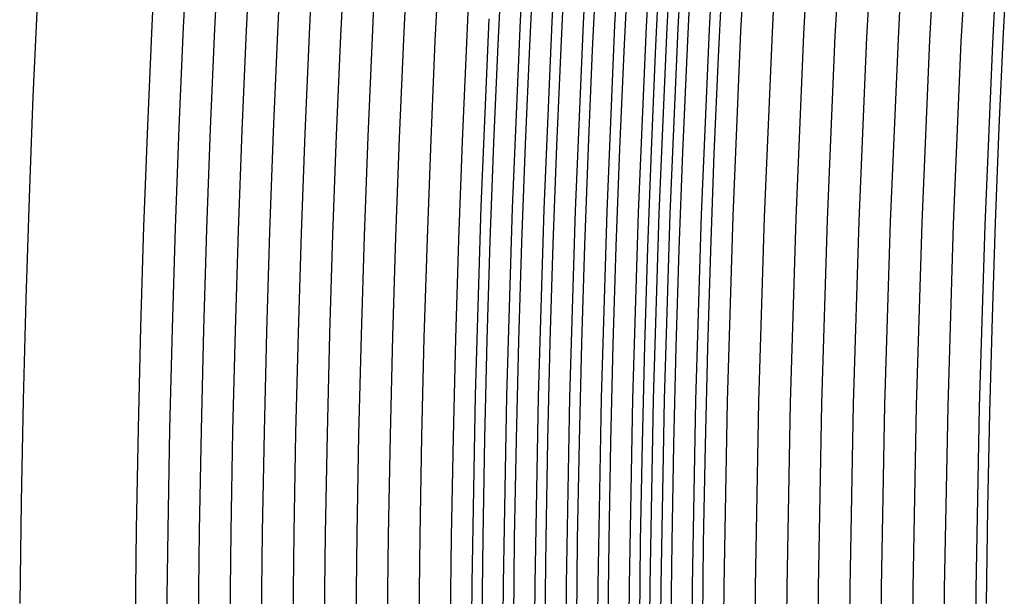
# Model space of a CAD drawing. Header units: millimetres. Extents: x -232 to 232, y -232 to 232.
# Tile 10 of 66: x -190 to -178, y 2 to 9. Entities that reach past the tile are written whole.
import ezdxf

# ---------------------------------------------------------------- set-up
doc = ezdxf.new("R2010")
doc.units = ezdxf.units.MM
doc.layers.add('HIDDEN', color=7, linetype='Continuous')
doc.layers.add('THICK', color=7, linetype='Continuous')

msp = doc.modelspace()

# ---------------------------------------------------------------- linework, layer by layer
at = {"layer": 'HIDDEN'}
for p, q in [((-183.911, 11.168), (-184.033, 8.936)), ((-183.537, 11.145), (-183.659, 8.918)), ((-183.163, 11.122), (-183.284, 8.9)), ((-182.788, 11.099), (-182.91, 8.882)), ((-182.414, 11.077), (-182.535, 8.863)), ((-182.04, 11.054), (-182.16, 8.845)), ((-181.665, 11.031), (-181.786, 8.827)), ((-181.291, 11.009), (-181.411, 8.809)), ((-180.917, 10.986), (-181.037, 8.791)), ((-180.542, 10.963), (-180.662, 8.772)), ((-180.168, 10.94), (-180.288, 8.754)), ((-179.794, 10.918), (-179.913, 8.736)), ((-179.42, 10.895), (-179.538, 8.718)), ((-179.045, 10.872), (-179.164, 8.7)), ((-178.671, 10.849), (-178.789, 8.681)), ((-178.297, 10.827), (-178.415, 8.663)), ((-184.408, 8.954), (-184.503, 6.717)), ((-184.033, 8.936), (-184.128, 6.703)), ((-183.659, 8.918), (-183.753, 6.69)), ((-183.284, 8.9), (-183.379, 6.676)), ((-182.91, 8.882), (-183.004, 6.662)), ((-182.535, 8.863), (-182.629, 6.649)), ((-182.16, 8.845), (-182.254, 6.635)), ((-181.786, 8.827), (-181.88, 6.621)), ((-181.411, 8.809), (-181.505, 6.608)), ((-181.037, 8.791), (-181.13, 6.594)), ((-180.662, 8.772), (-180.755, 6.58)), ((-180.288, 8.754), (-180.381, 6.567)), ((-179.913, 8.736), (-180.006, 6.553)), ((-179.538, 8.718), (-179.631, 6.539)), ((-179.164, 8.7), (-179.256, 6.526)), ((-178.789, 8.681), (-178.882, 6.512)), ((-178.415, 8.663), (-178.507, 6.499)), ((-184.503, 6.717), (-184.571, 4.478)), ((-184.128, 6.703), (-184.196, 4.469)), ((-183.753, 6.69), (-183.821, 4.46)), ((-183.379, 6.676), (-183.446, 4.451)), ((-183.004, 6.662), (-183.071, 4.442)), ((-182.629, 6.649), (-182.696, 4.433)), ((-182.254, 6.635), (-182.321, 4.424)), ((-181.88, 6.621), (-181.946, 4.415)), ((-181.505, 6.608), (-181.572, 4.406)), ((-181.13, 6.594), (-181.197, 4.397)), ((-180.755, 6.58), (-180.822, 4.387)), ((-180.381, 6.567), (-180.447, 4.378)), ((-180.006, 6.553), (-180.072, 4.369)), ((-179.631, 6.539), (-179.697, 4.36)), ((-179.256, 6.526), (-179.322, 4.351)), ((-178.882, 6.512), (-178.947, 4.342)), ((-178.507, 6.499), (-178.572, 4.333)), ((-184.571, 4.478), (-184.611, 2.239)), ((-184.196, 4.469), (-184.236, 2.235)), ((-183.821, 4.46), (-183.861, 2.23)), ((-183.446, 4.451), (-183.486, 2.226)), ((-183.071, 4.442), (-183.112, 2.221)), ((-182.696, 4.433), (-182.737, 2.217)), ((-182.321, 4.424), (-182.362, 2.212)), ((-181.946, 4.415), (-181.987, 2.208)), ((-181.572, 4.406), (-181.612, 2.203)), ((-181.197, 4.397), (-181.237, 2.198)), ((-180.822, 4.387), (-180.862, 2.194)), ((-180.447, 4.378), (-180.487, 2.189)), ((-180.072, 4.369), (-180.112, 2.185)), ((-179.697, 4.36), (-179.737, 2.18)), ((-179.322, 4.351), (-179.362, 2.176)), ((-178.947, 4.342), (-178.987, 2.171)), ((-178.572, 4.333), (-178.612, 2.167)), ((-184.611, 2.239), (-184.625, 0)), ((-184.236, 2.235), (-184.25, 0)), ((-183.861, 2.23), (-183.875, 0)), ((-183.486, 2.226), (-183.5, 0)), ((-183.112, 2.221), (-183.125, 0)), ((-182.737, 2.217), (-182.75, 0)), ((-182.362, 2.212), (-182.375, 0)), ((-181.987, 2.208), (-182, 0)), ((-181.612, 2.203), (-181.625, 0)), ((-181.237, 2.198), (-181.25, 0)), ((-180.862, 2.194), (-180.875, 0)), ((-180.487, 2.189), (-180.5, 0)), ((-180.112, 2.185), (-180.125, 0)), ((-179.737, 2.18), (-179.75, 0)), ((-179.362, 2.176), (-179.375, 0)), ((-178.987, 2.171), (-179, 0)), ((-178.612, 2.167), (-178.625, 0))]:
    msp.add_line(p, q, dxfattribs=at)
for radius, start, end in [(182.25, 90.49209, 179.50791), (181.875, 90.49083, 179.50917)]:
    msp.add_arc((0, 0), radius, start, end, dxfattribs=at)
at = {"layer": 'THICK'}
for p, q in [((-182.285, 8.851), (-182.164, 11.062)), ((-182.379, 6.64), (-182.285, 8.851)), ((-182.446, 4.427), (-182.379, 6.64)), ((-182.487, 2.214), (-182.446, 4.427)), ((-182.5, 0), (-182.487, 2.214))]:
    msp.add_line(p, q, dxfattribs=at)
for radius, start, end in [(190, 90.60227, 179.39773), (188.625, 90.50923, 179.49077), (188.25, 90.50842, 179.49158), (187.875, 90.50756, 179.49244), (187.5, 90.50676, 179.49324), (187.125, 90.5059, 179.4941), (186.75, 90.50499, 179.49501), (186.375, 90.50407, 179.49593), (186, 90.5031, 179.49685), (185.625, 90.50212, 179.49782), (185.25, 90.50115, 179.49885), (184.875, 90.50012, 179.49988), (184.5, 90.49908, 179.50092), (184.125, 90.498, 179.502), (183.75, 90.49685, 179.50315), (183.375, 90.4957, 179.5043), (183, 90.49456, 179.50544), (182.625, 90.4933, 179.5067), (178.5, 90.64118, 179.35882)]:
    msp.add_arc((0, 0), radius, start, end, dxfattribs=at)

doc.saveas('drawing.dxf')
